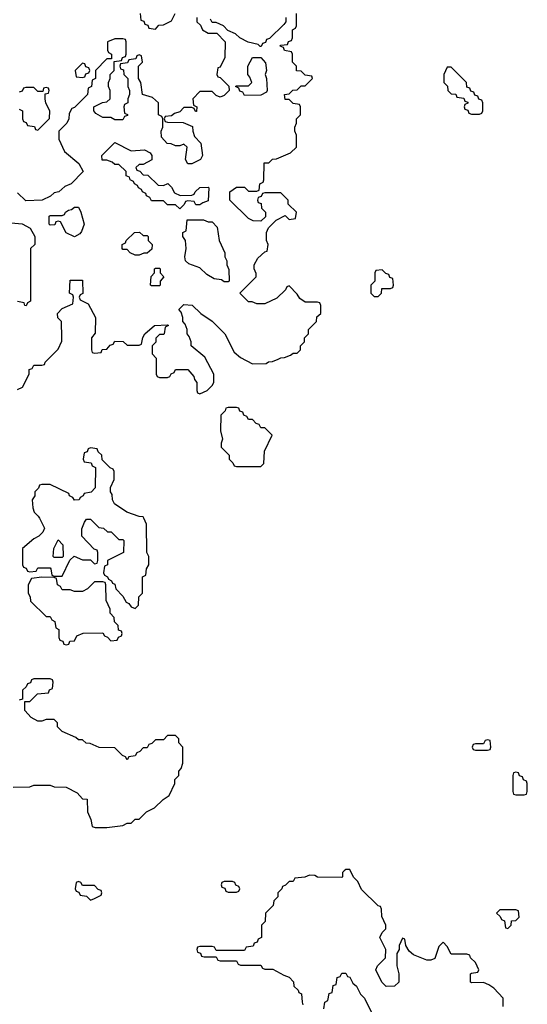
# Model space of a CAD drawing. Header units: inches. Extents: x 2701622 to 2964296, y 496201 to 720542.
# Tile 253 of 256: x 2903200 to 2905706, y 697600 to 702460. Entities that reach past the tile are written whole.
import ezdxf

# ---------------------------------------------------------------- set-up
doc = ezdxf.new("R2010")
doc.units = ezdxf.units.IN
doc.header["$MEASUREMENT"] = 0
doc.layers.add('C9609', color=7, linetype='Continuous')
doc.layers.add('C9700', color=7, linetype='Continuous')

msp = doc.modelspace()

# ---------------------------------------------------------------- linework, layer by layer
at = {"layer": 'C9609', "color": 4, "elevation": 4}
for points in [[(2903297, 700000), (2903322, 699950), (2903314, 699930), (2903294, 699910), (2903270, 699898), (2903214, 699850), (2903214, 699770), (2903218, 699758), (2903232.7, 699752.7), (2903238, 699738), (2903250, 699734), (2903282, 699738), (2903290, 699754), (2903350, 699754), (2903354, 699750), (2903358, 699718), (2903370, 699714), (2903410, 699714), (2903447.3, 699792.7), (2903468.4, 699811.6), (2903510, 699794), (2903550, 699794), (2903570, 699774), (2903582, 699778), (2903586, 699790), (2903586, 699830), (2903582, 699842), (2903567.3, 699847.3), (2903506, 699910), (2903507.3, 699947.3), (2903520.4, 699979.6), (2903530, 699994), (2903550, 699994), (2903590, 699954), (2903614, 699950), (2903632.7, 699932.7), (2903651.6, 699931.6), (2903690, 699894), (2903710, 699894), (2903714, 699890), (2903712, 699830), (2903634, 699790), (2903634, 699770), (2903618, 699762), (2903614, 699730), (2903618, 699718), (2903634, 699710), (2903638, 699698), (2903654, 699690), (2903658, 699678), (2903670, 699674), (2903674, 699650), (2903710, 699614), (2903725.4, 699585.4), (2903738, 699578), (2903750, 699562), (2903770, 699554), (2903786, 699570), (2903788.4, 699611.6), (2903806, 699630), (2903806, 699710), (2903822, 699718), (2903826, 699750), (2903838, 699770), (2903838, 699810), (2903828, 699830), (2903826, 699970), (2903812.7, 700000)], [(2903168.4, 698671.6), (2903250, 698674), (2903270, 698682), (2903350, 698682), (2903370, 698674), (2903430, 698672), (2903483.6, 698643.6), (2903510, 698614), (2903532.7, 698612.7), (2903534, 698550), (2903551.6, 698511.6), (2903558, 698478), (2903572.7, 698472.7), (2903630, 698472), (2903710, 698482), (2903730, 698494), (2903750, 698494), (2903770, 698514), (2903790, 698514), (2903826, 698550), (2903866, 698570), (2903908.8, 698611.1), (2903938, 698630), (2903966, 698690), (2903966, 698710), (2903986, 698730), (2903986, 698750), (2903996.4, 698763.6), (2904006, 698790), (2904006, 698870), (2903986, 698890), (2903986, 698910), (2903970, 698926), (2903930, 698926), (2903910, 698906), (2903870, 698906), (2903852.7, 698887.3), (2903838, 698882), (2903830, 698866), (2903810, 698866), (2903792.7, 698847.3), (2903778, 698842), (2903770, 698826), (2903738, 698822), (2903730, 698806), (2903722, 698822), (2903707.3, 698827.3), (2903670, 698866), (2903592.7, 698867.3), (2903547.3, 698887.3), (2903528.4, 698888.4), (2903510, 698906), (2903490, 698906), (2903476.4, 698916.4), (2903410, 698946), (2903386, 698970), (2903386, 698990), (2903370, 699006), (2903330, 699006), (2903310, 698998), (2903290, 698998), (2903256.4, 699016.4), (2903226, 699050), (2903226, 699094), (2903250, 699094), (2903287.3, 699132.7), (2903342, 699138), (2903347.3, 699152.7), (2903362, 699158), (2903366, 699190), (2903362, 699202), (2903350, 699206), (2903270, 699206), (2903258, 699202), (2903252.7, 699187.3), (2903238, 699182), (2903232.7, 699167.3), (2903214, 699150), (2903214, 699106), (2903198, 699102)], [(2905586, 697590), (2905586, 697630), (2905540.4, 697680.4), (2905516.4, 697696.4), (2905490, 697708), (2905430, 697706), (2905426, 697710), (2905426, 697750), (2905430, 697754), (2905462, 697758), (2905466, 697770), (2905450, 697806), (2905426, 697830), (2905422, 697842), (2905407.3, 697847.3), (2905330, 697848), (2905310, 697886), (2905290, 697906), (2905270, 697886), (2905250, 697826), (2905230, 697818), (2905210, 697818), (2905144.7, 697844.7), (2905123.1, 697863.1), (2905106, 697890), (2905102, 697922), (2905090, 697926), (2905074, 697890), (2905074, 697870), (2905062, 697850), (2905062, 697790), (2905072, 697750), (2905072, 697710), (2905051, 697689), (2905010, 697688), (2904988, 697710), (2904958, 697770), (2904966, 697790), (2905006, 697830), (2905008, 697870), (2904978, 697930), (2904990, 697954), (2905007.3, 697972.7), (2905008, 697990), (2904987.3, 698032.7), (2904986, 698070), (2904982, 698082), (2904970, 698086), (2904887.3, 698167.3), (2904870, 698206), (2904847.3, 698227.3), (2904830, 698266), (2904810, 698266), (2904802, 698258), (2904794, 698250), (2904794, 698230), (2904790, 698226), (2904670, 698228), (2904656.4, 698236.4), (2904630, 698238), (2904607.3, 698227.3), (2904558, 698222), (2904550, 698206), (2904530, 698206), (2904512.7, 698187.3), (2904498, 698182), (2904494, 698170), (2904474, 698150), (2904474, 698130), (2904454, 698110), (2904451.6, 698088.4), (2904414, 698050), (2904411.6, 698008.4), (2904394, 697990), (2904394, 697930), (2904378, 697922), (2904372.7, 697907.3), (2904358, 697902), (2904352.7, 697887.3), (2904318, 697882), (2904310, 697866), (2904170, 697866), (2904162, 697882), (2904150, 697886), (2904090, 697886), (2904078, 697882), (2904074, 697870), (2904078, 697858), (2904092.7, 697852.7), (2904098, 697838), (2904110, 697834), (2904170, 697834), (2904178, 697818), (2904190, 697814), (2904270, 697814), (2904278, 697798), (2904290, 697794), (2904390, 697794), (2904398, 697778), (2904410, 697774), (2904450, 697774), (2904503.6, 697743.6), (2904530, 697734), (2904551.6, 697711.6), (2904554, 697690), (2904574, 697670), (2904578, 697658), (2904591.6, 697651.6), (2904594, 697610), (2904598, 697598)], [(2904702, 697578), (2904706, 697610), (2904722, 697618), (2904727.3, 697652.7), (2904742, 697658), (2904747.3, 697692.7), (2904762, 697698), (2904767.3, 697732.7), (2904782, 697738), (2904790, 697754), (2904810, 697754), (2904818, 697738), (2904830, 697734), (2904844.7, 697704.7), (2904862, 697690), (2904882, 697650), (2904902, 697630), (2904942, 697550)]]:
    msp.add_lwpolyline(points, dxfattribs=at)
for points in [[(2903370, 699806), (2903366, 699810), (2903368, 699850), (2903390, 699892), (2903412.7, 699867.3), (2903414, 699810), (2903410, 699806)], [(2903310, 699708), (2903258, 699702), (2903242, 699670), (2903242, 699630), (2903251.6, 699611.6), (2903254, 699590), (2903330, 699514), (2903350, 699514), (2903358, 699498), (2903374, 699490), (2903378, 699458), (2903394, 699450), (2903394, 699410), (2903398, 699398), (2903412.7, 699392.7), (2903418, 699378), (2903430, 699374), (2903442, 699378), (2903447.3, 699392.7), (2903470, 699394), (2903482, 699418), (2903512.7, 699432.7), (2903610, 699434), (2903618, 699418), (2903632.7, 699412.7), (2903650, 699394), (2903682, 699398), (2903687.3, 699412.7), (2903702, 699418), (2903706, 699430), (2903702, 699442), (2903687.3, 699447.3), (2903686, 699470), (2903668.4, 699488.4), (2903666, 699510), (2903646, 699530), (2903646, 699550), (2903627.3, 699592.7), (2903626, 699670), (2903622, 699682), (2903610, 699686), (2903570, 699686), (2903534, 699650), (2903510, 699638), (2903470, 699638), (2903450, 699646), (2903410, 699646), (2903402, 699662), (2903386, 699670), (2903382, 699702), (2903370, 699706)], [(2905510, 698906), (2905498, 698902), (2905490, 698886), (2905450, 698886), (2905438, 698882), (2905434, 698870), (2905438, 698858), (2905450, 698854), (2905510, 698854), (2905522, 698858), (2905526, 698870), (2905522, 698902)], [(2905650, 698746), (2905638, 698742), (2905634, 698730), (2905634, 698650), (2905638, 698638), (2905650, 698634), (2905690, 698634), (2905702, 698638), (2905706, 698650), (2905706, 698690), (2905702, 698702), (2905687.3, 698707.3), (2905682, 698722), (2905667.3, 698727.3), (2905662, 698742)], [(2903490, 698206), (2903478, 698202), (2903474, 698170), (2903478, 698158), (2903492.7, 698152.7), (2903498, 698138), (2903530, 698134), (2903550, 698114), (2903570, 698122), (2903602, 698138), (2903606, 698150), (2903602, 698162), (2903587.3, 698167.3), (2903570, 698186), (2903510, 698186), (2903502, 698202)], [(2904250, 698206), (2904210, 698206), (2904198, 698202), (2904194, 698190), (2904198, 698178), (2904212.7, 698172.7), (2904218, 698158), (2904230, 698154), (2904270, 698154), (2904282, 698158), (2904286, 698170), (2904282, 698182), (2904267.3, 698187.3), (2904262, 698202)], [(2905650, 698066), (2905570, 698066), (2905554, 698050), (2905572.7, 698032.7), (2905578, 698018), (2905592.7, 698012.7), (2905598, 697978), (2905610, 697974), (2905626, 697990), (2905627.3, 698012.7), (2905650, 698014), (2905666, 698030), (2905662, 698062)]]:
    msp.add_lwpolyline(points, close=True, dxfattribs=at)
at = {"layer": 'C9700', "color": 4, "elevation": 4}
for points in [[(2903190, 700634), (2903214.6, 700645.4), (2903246, 700710), (2903247.3, 700732.7), (2903262, 700738), (2903270, 700754), (2903310, 700754), (2903322, 700758), (2903326, 700770), (2903390, 700834), (2903407.3, 700872.7), (2903408, 700890), (2903406, 700970), (2903388.4, 700988.4), (2903386, 701010), (2903410, 701034), (2903462, 701058), (2903466, 701090), (2903462, 701102), (2903446, 701110), (2903450, 701174), (2903510, 701174), (2903512, 701108), (2903498, 701102), (2903494, 701090), (2903498, 701078), (2903538, 701058), (2903574, 700990), (2903572.7, 700912.7), (2903554, 700890), (2903554, 700830), (2903558, 700818), (2903570, 700814), (2903602, 700818), (2903607.3, 700832.7), (2903630, 700834), (2903647.3, 700852.7), (2903662, 700858), (2903670, 700874), (2903711.6, 700871.6), (2903730, 700854), (2903790, 700854), (2903802, 700858), (2903808.4, 700891.6), (2903818, 700910), (2903866, 700950), (2903930, 700954), (2903934, 700950), (2903918, 700942), (2903914, 700910), (2903910, 700906), (2903890, 700906), (2903882, 700898), (2903872.7, 700887.3), (2903871.6, 700868.4), (2903854, 700850), (2903854, 700810), (2903874, 700790), (2903874, 700710), (2903878, 700698), (2903890, 700694), (2903930, 700694), (2903942, 700698), (2903947.3, 700712.7), (2903962, 700718), (2903970, 700734), (2904030, 700734), (2904059.6, 700699.6), (2904063.6, 700683.6), (2904074, 700670), (2904074, 700630), (2904078, 700618), (2904090, 700614), (2904126, 700630), (2904150, 700654), (2904158, 700670), (2904158, 700710), (2904114.6, 700794.6), (2904046, 700850), (2904046, 700870), (2904036.4, 700896.4), (2904026, 700910), (2904026, 700930), (2904016.4, 700956.4), (2904006, 700970), (2904006, 700990), (2903996.4, 701016.4), (2903986, 701030), (2904010, 701054), (2904051.6, 701051.6), (2904094, 701010), (2904150, 700972), (2904212, 700910), (2904259.6, 700819.6), (2904290, 700792), (2904350, 700762), (2904416.4, 700763.6), (2904428.4, 700771.6), (2904447.3, 700772.7), (2904476.4, 700783.6), (2904488.4, 700791.6), (2904507.3, 700792.7), (2904536.4, 700803.6), (2904550, 700814), (2904570, 700814), (2904586, 700830), (2904586, 700850), (2904606, 700870), (2904606, 700890), (2904626, 700910), (2904626, 700930), (2904666, 700970), (2904667.3, 700992.7), (2904686, 701010), (2904686, 701050), (2904682, 701062), (2904670, 701066), (2904610, 701066), (2904583.1, 701083.1), (2904570, 701106), (2904530, 701146), (2904518, 701142), (2904512.7, 701127.3), (2904470, 701086), (2904410, 701058), (2904370, 701058), (2904347.3, 701067.3), (2904330, 701068), (2904286, 701110), (2904368, 701190), (2904367.3, 701207.3), (2904358, 701230), (2904358, 701250), (2904376.4, 701283.6), (2904410, 701314), (2904422, 701318), (2904426, 701350), (2904418, 701370), (2904418, 701410), (2904428, 701432), (2904466, 701470), (2904510, 701494), (2904530, 701474), (2904562, 701478), (2904566, 701510), (2904526, 701550), (2904526, 701570), (2904490, 701606), (2904410, 701606), (2904398, 701602), (2904392.7, 701587.3), (2904378, 701582), (2904374, 701570), (2904378, 701558), (2904392.7, 701552.7), (2904394, 701530), (2904414, 701510), (2904412.7, 701487.3), (2904390, 701466), (2904352.7, 701467.3), (2904330, 701478), (2904238, 701570), (2904238, 701610), (2904270, 701634), (2904310, 701634), (2904330, 701614), (2904370, 701614), (2904382, 701618), (2904386, 701650), (2904402, 701658), (2904406, 701670), (2904407.3, 701752.7), (2904430, 701754), (2904448.4, 701771.6), (2904467.3, 701772.7), (2904536.4, 701803.6), (2904566, 701830), (2904566, 701890), (2904558, 701910), (2904558, 701930), (2904566, 701950), (2904566, 701970), (2904586, 701990), (2904586, 702030), (2904582, 702042), (2904550, 702046), (2904530, 702066), (2904510, 702066), (2904508, 702090), (2904530, 702094), (2904548.4, 702111.6), (2904570, 702114), (2904590, 702134), (2904610, 702134), (2904646, 702170), (2904642, 702182), (2904610, 702186), (2904590, 702206), (2904567.3, 702207.3), (2904566, 702230), (2904546, 702250), (2904546, 702290), (2904542, 702302), (2904507.3, 702307.3), (2904502, 702322), (2904486, 702330), (2904490, 702334), (2904522, 702338), (2904527.3, 702352.7), (2904542, 702358), (2904546, 702370), (2904546, 702410), (2904562, 702418), (2904566, 702430), (2904566, 702490)], [(2904074, 702470), (2904074, 702450), (2904092.7, 702432.7), (2904102, 702410), (2904130, 702394), (2904172.7, 702392.7), (2904214, 702350), (2904212.7, 702272.7), (2904190, 702226), (2904178, 702222), (2904174, 702190), (2904178, 702178), (2904190, 702174), (2904232.7, 702132.7), (2904234, 702110), (2904210, 702086), (2904190, 702078), (2904170, 702086), (2904150, 702106), (2904090, 702106), (2904054, 702070), (2904058, 702038), (2904074, 702030), (2904072.7, 702007.3), (2904067.3, 702007.3), (2904062, 702022), (2904050, 702026), (2904010, 702026), (2903990, 702006), (2903963.6, 701996.4), (2903950, 701986), (2903918, 701982), (2903914, 701970), (2903918, 701958), (2903930, 701954), (2904007.3, 701952.7), (2904052.7, 701932.7), (2904054, 701910), (2904063.6, 701883.6), (2904094, 701850), (2904102, 701790), (2904092, 701770), (2904050, 701748), (2904030, 701748), (2904018, 701770), (2904026, 701830), (2904010, 701846), (2903990, 701838), (2903970, 701838), (2903947.3, 701847.3), (2903928.4, 701848.4), (2903900.4, 701880.4), (2903898, 701910), (2903906, 701930), (2903906, 701970), (2903902, 701982), (2903886, 701990), (2903886, 702050), (2903856.4, 702076.4), (2903806, 702090), (2903798, 702150), (2903786, 702170), (2903786, 702230), (2903806, 702250), (2903802, 702282), (2903790, 702286), (2903778, 702282), (2903772.7, 702267.3), (2903738, 702262), (2903732.7, 702247.3), (2903698, 702242), (2903694, 702230), (2903698, 702218), (2903712.7, 702212.7), (2903714, 702190), (2903734, 702170), (2903734, 702130), (2903742, 702110), (2903742, 702090), (2903734, 702070), (2903734, 702050), (2903718, 702042), (2903714, 702030), (2903718, 701998), (2903732.7, 701992.7), (2903732.7, 701987.3), (2903718, 701982), (2903710, 701966), (2903670, 701966), (2903650, 701978), (2903610, 701978), (2903576.4, 701996.4), (2903566, 702010), (2903566, 702030), (2903608.4, 702051.6), (2903630, 702054), (2903646, 702070), (2903646, 702110), (2903638, 702130), (2903638, 702150), (2903646, 702170), (2903646, 702190), (2903666, 702210), (2903666, 702254), (2903702, 702258), (2903707.3, 702272.7), (2903722, 702278), (2903726, 702290), (2903726, 702350), (2903722, 702362), (2903710, 702366), (2903670, 702366), (2903634, 702350), (2903634, 702310), (2903638, 702298), (2903654, 702290), (2903654, 702266), (2903630, 702266), (2903574, 702210), (2903574, 702170), (2903558, 702162), (2903554, 702130), (2903538, 702122), (2903534, 702090), (2903470, 702026), (2903458, 702022), (2903443.6, 701996.4), (2903442, 701970), (2903432, 701950), (2903394, 701910), (2903394, 701870), (2903422, 701810), (2903492, 701750), (2903514, 701710), (2903454, 701650), (2903423.6, 701636.4), (2903394, 701610), (2903370, 701606), (2903351.6, 701588.4), (2903311.6, 701568.4), (2903230, 701566), (2903190, 701606)], [(2903794, 702490), (2903798, 702458), (2903812.7, 702452.7), (2903818, 702438), (2903832.7, 702432.7), (2903838, 702418), (2903870, 702414), (2903887.3, 702432.7), (2903910, 702434), (2903950, 702454), (2903968, 702490)], [(2904514, 702470), (2904514, 702450), (2904503.6, 702436.4), (2904432.7, 702367.3), (2904418, 702362), (2904412.7, 702347.3), (2904398, 702342), (2904392.7, 702327.3), (2904387.3, 702327.3), (2904378, 702338), (2904328.4, 702348.4), (2904286, 702370), (2904266, 702390), (2904227.3, 702407.3), (2904206, 702430), (2904170, 702446), (2904150, 702446), (2904142, 702462)], [(2903198, 702018), (2903214, 702010), (2903214, 701970), (2903218, 701958), (2903232.7, 701952.7), (2903238, 701938), (2903272.7, 701932.7), (2903278, 701918), (2903290, 701914), (2903347.3, 701972.7), (2903348, 702010), (2903328.4, 702048.4), (2903326, 702070), (2903326, 702094), (2903342, 702098), (2903346, 702110), (2903342, 702122), (2903330, 702126), (2903318, 702122), (2903314, 702106), (2903290, 702106), (2903270, 702126), (2903230, 702126), (2903218, 702122), (2903212.7, 702107.3), (2903198, 702102)], [(2903158, 701458), (2903211.6, 701451.6), (2903251.2, 701431.1), (2903274, 701390), (2903274, 701350), (2903254, 701330), (2903254, 701070), (2903238, 701062), (2903232.7, 701047.3), (2903226, 701050), (2903222, 701062), (2903188.4, 701068.4)], [(2903812.7, 700000), (2903810, 700006), (2903790, 700008), (2903729.3, 700029.3), (2903668, 700070), (2903658, 700090), (2903656.4, 700116.4), (2903648, 700130), (2903648.4, 700151.6), (2903666, 700190), (2903666, 700230), (2903662, 700242), (2903647.3, 700247.3), (2903607.3, 700287.3), (2903606, 700310), (2903587.3, 700327.3), (2903582, 700342), (2903550, 700346), (2903538, 700342), (2903532.7, 700327.3), (2903518, 700322), (2903514, 700290), (2903518, 700278), (2903552.7, 700272.7), (2903558, 700258), (2903574, 700250), (2903572, 700150), (2903552.7, 700127.3), (2903518, 700122), (2903514, 700110), (2903498, 700102), (2903494, 700090), (2903470, 700088), (2903462, 700102), (2903446, 700110), (2903442, 700122), (2903350, 700166), (2903310, 700166), (2903298, 700162), (2903292.7, 700147.3), (2903274, 700130), (2903274, 700110), (2903262, 700090), (2903264.7, 700050), (2903272, 700030), (2903292, 700010), (2903297, 700000)]]:
    msp.add_lwpolyline(points, dxfattribs=at)
for points in [[(2904310, 702086), (2904302, 702102), (2904287.3, 702107.3), (2904282, 702122), (2904266, 702130), (2904270, 702134), (2904330, 702134), (2904346, 702150), (2904336.4, 702176.4), (2904326, 702190), (2904326, 702230), (2904350, 702274), (2904390, 702274), (2904412.7, 702247.3), (2904418, 702210), (2904412, 702190), (2904418, 702170), (2904422, 702110), (2904418, 702102), (2904390, 702088)], [(2903510, 702246), (2903474, 702210), (2903478, 702178), (2903510, 702174), (2903522, 702178), (2903527.3, 702192.7), (2903542, 702198), (2903546, 702210), (2903542, 702222), (2903527.3, 702227.3), (2903522, 702242)], [(2905330, 702226), (2905310, 702226), (2905294, 702190), (2905294, 702150), (2905312.7, 702132.7), (2905314, 702110), (2905330, 702094), (2905352.7, 702092.7), (2905358, 702078), (2905392.7, 702072.7), (2905398, 702058), (2905412.7, 702052.7), (2905412.7, 702047.3), (2905398, 702042), (2905394, 702030), (2905398, 702018), (2905412.7, 702012.7), (2905418, 701998), (2905430, 701994), (2905470, 701994), (2905482, 701998), (2905486, 702010), (2905486, 702050), (2905482, 702062), (2905467.3, 702067.3), (2905462, 702082), (2905447.3, 702087.3), (2905442, 702102), (2905427.3, 702107.3), (2905422, 702122), (2905407.3, 702127.3), (2905406, 702150)], [(2903750, 701812), (2903816.9, 701816.9), (2903843.6, 701803.6), (2903852, 701790), (2903851.6, 701768.4), (2903810, 701746), (2903790, 701746), (2903774, 701730), (2903778, 701718), (2903792.7, 701712.7), (2903810, 701694), (2903832.7, 701692.7), (2903883.6, 701643.6), (2903910, 701642), (2903932, 701652), (2903950, 701634), (2903964.7, 701604.7), (2903992.7, 701592.7), (2904050, 701594), (2904062, 701598), (2904066, 701610), (2904090, 701632), (2904130, 701634), (2904134, 701630), (2904130, 701566), (2904103.6, 701556.4), (2904090, 701546), (2904070, 701546), (2904062, 701562), (2904030, 701566), (2904018, 701562), (2904012.7, 701547.3), (2903990, 701526), (2903970, 701546), (2903930, 701546), (2903910, 701566), (2903850, 701566), (2903842, 701582), (2903826, 701590), (2903822, 701602), (2903806, 701610), (2903802, 701622), (2903786, 701630), (2903782, 701642), (2903766, 701650), (2903762, 701662), (2903746, 701670), (2903742, 701682), (2903726, 701690), (2903726, 701710), (2903690, 701746), (2903670, 701746), (2903656.4, 701756.4), (2903630, 701766), (2903607.3, 701767.3), (2903606, 701790), (2903670, 701854)], [(2903470, 701388.7), (2903428.7, 701408.7), (2903402, 701462), (2903390, 701466), (2903378, 701462), (2903372.7, 701447.3), (2903350, 701446), (2903346, 701450), (2903346, 701490), (2903350, 701494), (2903410, 701494), (2903422, 701498), (2903426, 701510), (2903440.4, 701519.6), (2903456.4, 701523.6), (2903470, 701534), (2903490, 701534), (2903502, 701510), (2903518, 701450), (2903505.4, 701414.6), (2903496.9, 701403.1)], [(2904130, 701462), (2904150, 701462), (2904175.3, 701435.3), (2904184.7, 701370), (2904212, 701310), (2904212, 701290), (2904222, 701270), (2904222, 701250), (2904232.7, 701227.3), (2904234, 701170), (2904230, 701166), (2904210, 701166), (2904196.4, 701176.4), (2904160.4, 701180.4), (2904123.1, 701203.1), (2904090, 701235.3), (2904034.6, 701254.6), (2904018, 701270), (2904015.3, 701290), (2904022, 701330), (2904018, 701370), (2904006, 701390), (2904006, 701410), (2904022, 701418), (2904027.3, 701472.7), (2904107.3, 701472.7)], [(2903810, 701394), (2903830, 701394), (2903834, 701390), (2903834, 701370), (2903854, 701350), (2903852.7, 701327.3), (2903830, 701308), (2903812.7, 701307.3), (2903790, 701298), (2903770, 701298), (2903746, 701310), (2903730, 701326), (2903710, 701326), (2903706, 701330), (2903706, 701350), (2903722, 701358), (2903726, 701370), (2903766, 701410), (2903791.6, 701411.6)], [(2903850, 701146), (2903846, 701150), (2903848.4, 701191.6), (2903866, 701210), (2903866, 701230), (2903870, 701234), (2903890, 701234), (2903894, 701230), (2903894, 701210), (2903912, 701190), (2903894, 701170), (2903894, 701150), (2903890, 701146)], [(2904990, 701226), (2904958, 701222), (2904954, 701210), (2904954, 701170), (2904934, 701150), (2904934, 701110), (2904950, 701094), (2904970, 701094), (2904986, 701110), (2904987.3, 701132.7), (2905030, 701134), (2905042, 701138), (2905046, 701150), (2905042, 701182), (2905027.3, 701187.3), (2905022, 701202), (2905007.3, 701207.3)], [(2904270, 700546), (2904230, 700546), (2904218, 700542), (2904214, 700530), (2904192.7, 700507.3), (2904192, 700430), (2904202, 700390), (2904194, 700370), (2904194, 700350), (2904234, 700310), (2904234, 700290), (2904252.7, 700272.7), (2904258, 700258), (2904270, 700254), (2904390, 700254), (2904406, 700270), (2904408, 700330), (2904446, 700410), (2904410, 700446), (2904390, 700446), (2904382, 700462), (2904367.3, 700467.3), (2904350, 700486), (2904330, 700486), (2904322, 700502), (2904307.3, 700507.3), (2904302, 700522), (2904287.3, 700527.3), (2904282, 700542)]]:
    msp.add_lwpolyline(points, close=True, dxfattribs=at)

doc.saveas('drawing.dxf')
